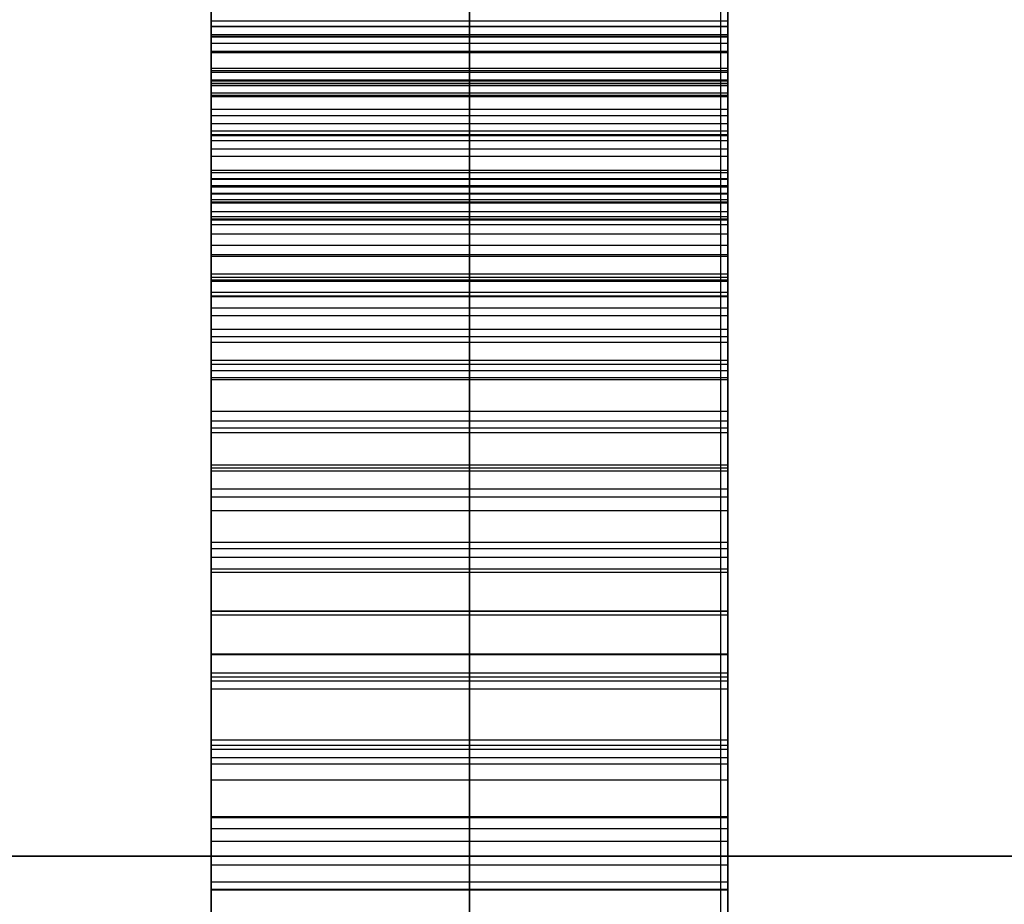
# Model space of a CAD drawing. Header units: millimetres. Extents: x -105 to 152, y -114 to 65.
# Tile 220 of 256: x 103.891 to 104.843, y -42.466 to -41.61. Entities that reach past the tile are written whole.
import ezdxf

# ---------------------------------------------------------------- set-up
doc = ezdxf.new("R2010")
doc.units = ezdxf.units.MM
doc.layers.add('Layer 01', color=7, linetype='Continuous', true_color=0x000000)

# ---------------------------------------------------------------- blocks, each defined once
blk = doc.blocks.new('Block 02')
at = {"layer": 'Layer 01'}
for p, q in [((104.57604, -44.66098, -25.34882), (104.57604, -28.86328, -25.34882)), ((104.07604, -41.98256, -28.40565), (104.07604, -41.65072, -28.40565)), ((104.07604, -41.69349, -30.93492), (104.07604, -41.69349, -30.16311)), ((104.57604, -43.11798, -28.07994), (104.57604, -41.70156, -28.07994)), ((104.07604, -41.89488, -30.07894), (104.07604, -41.77023, -30.07894)), ((104.32604, -41.91732, -30.04608), (104.32604, -41.83954, -29.98957)), ((104.57604, -41.87843, -30.01782), (104.07604, -41.87843, -30.01782)), ((104.57604, -42.39886, -28.66496), (104.57604, -42.39886, -27.46689)), ((113.57604, -42.41946, -55.24949), (98.57604, -42.41946, -55.24949)), ((105.07604, -42.41946, 55.26031), (98.57604, -42.41946, 55.26031))]:
    blk.add_line(p, q, dxfattribs=at)
at = {"layer": 'Layer 01', "extrusion": (-1, 1.67332e-29, 9.6609e-30)}
blk.add_arc((0, 0, -104.57604), 56, 304.865756, 355.134244, dxfattribs=at)
at = {"layer": 'Layer 01', "extrusion": (-1, -3.07741e-15, 4.41699e-15)}
blk.add_arc((0, 0, -104.57604), 56, 37.471872, 55.134244, dxfattribs=at)
at = {"layer": 'Layer 01', "extrusion": (-1, 3.09204e-29, 9.24197e-30)}
for start, end in [(304.865756, 355.134244), (37.471872, 55.134244)]:
    blk.add_arc((0, 0, -104.57604), 56, start, end, dxfattribs=at)
at = {"layer": 'Layer 01'}
for points in [[(104.57604, -55.79819, -4.75), (104.57604, -46.9588, -4.75), (104.57604, -38.11941, -4.75)], [(104.56894, -40.07159, 4.63104), (104.56894, -47.93489, 4.63104), (104.56894, -55.79819, 4.63104)], [(104.57604, -40.0858, 33.37068), (104.57604, -42.60776, 33.37068), (104.57604, -45.12972, 33.37068)], [(104.07604, -41.61167, -30.65858), (104.32604, -41.61167, -30.65858), (104.57604, -41.61167, -30.65858)], [(104.07604, -41.61167, -30.60146), (104.32604, -41.61167, -30.60146), (104.57604, -41.61167, -30.60146)], [(104.07604, -41.61654, -30.71387), (104.32604, -41.61654, -30.71387), (104.57604, -41.61654, -30.71387)], [(104.07604, -41.61714, -30.54252), (104.32604, -41.61714, -30.54252), (104.57604, -41.61714, -30.54252)], [(104.07604, -41.62472, -28.35698), (104.32604, -41.62472, -28.35698), (104.57604, -41.62472, -28.35698)], [(104.07604, -41.62626, -30.76734), (104.32604, -41.62626, -30.76734), (104.57604, -41.62626, -30.76734)], [(104.07604, -41.62687, -30.48175), (104.32604, -41.62687, -30.48175), (104.57604, -41.62687, -30.48175)], [(104.07604, -41.63323, -27.67521), (104.32604, -41.63323, -27.67521), (104.57604, -41.63323, -27.67521)], [(104.07604, -41.64084, -30.81899), (104.32604, -41.64084, -30.81899), (104.57604, -41.64084, -30.81899)], [(104.07604, -41.64206, -30.41856), (104.32604, -41.64206, -30.41856), (104.57604, -41.64206, -30.41856)], [(104.07604, -41.65725, -30.19738), (104.32604, -41.65725, -30.19738), (104.57604, -41.65725, -30.19738)], [(104.07604, -41.65968, -30.86882), (104.32604, -41.65968, -30.86882), (104.57604, -41.65968, -30.86882)], [(104.57604, -41.6615, -30.35415), (104.32604, -41.6615, -30.35415), (104.07604, -41.6615, -30.35415)], [(104.07604, -41.66847, -28.43476), (104.32604, -41.66847, -28.43476), (104.57604, -41.66847, -28.43476)], [(104.07604, -41.66969, -27.91036), (104.32604, -41.66969, -27.91036), (104.57604, -41.66969, -27.91036)], [(104.57604, -41.67212, -27.60958), (104.32604, -41.67212, -27.60958), (104.07604, -41.67212, -27.60958)], [(104.07604, -41.67212, -27.96323), (104.32604, -41.67212, -27.96323), (104.57604, -41.67212, -27.96323)], [(104.07604, -41.67394, -27.85811), (104.32604, -41.67394, -27.85811), (104.57604, -41.67394, -27.85811)], [(104.07604, -41.68123, -28.01548), (104.32604, -41.68123, -28.01548), (104.57604, -41.68123, -28.01548)], [(104.07604, -41.68338, -30.91682), (104.32604, -41.68338, -30.91682), (104.57604, -41.68338, -30.91682)], [(104.07604, -41.68488, -27.80524), (104.32604, -41.68488, -27.80524), (104.57604, -41.68488, -27.80524)], [(104.07604, -41.69703, -28.06835), (104.32604, -41.69703, -28.06835), (104.57604, -41.69703, -28.06835)], [(104.07604, -41.70311, -27.75298), (104.32604, -41.70311, -27.75298), (104.57604, -41.70311, -27.75298)], [(104.07604, -41.71072, -30.963), (104.32604, -41.71072, -30.963), (104.57604, -41.71072, -30.963)], [(104.07604, -41.71801, -30.13783), (104.32604, -41.71801, -30.13783), (104.57604, -41.71801, -30.13783)], [(104.07604, -41.72134, -28.12182), (104.32604, -41.72134, -28.12182), (104.57604, -41.72134, -28.12182)], [(104.07604, -41.72255, -28.5101), (104.32604, -41.72255, -28.5101), (104.57604, -41.72255, -28.5101)], [(104.07604, -41.72741, -27.70073), (104.32604, -41.72741, -27.70073), (104.57604, -41.72741, -27.70073)], [(104.07604, -41.73531, -27.5233), (104.32604, -41.73531, -27.5233), (104.57604, -41.73531, -27.5233)], [(104.07604, -41.74232, -31.00675), (104.32604, -41.74232, -31.00675), (104.57604, -41.74232, -31.00675)], [(104.07604, -41.75597, -28.17772), (104.32604, -41.75597, -28.17772), (104.57604, -41.75597, -28.17772)], [(104.07604, -41.7584, -27.64847), (104.32604, -41.7584, -27.64847), (104.57604, -41.7584, -27.64847)], [(104.07604, -41.76419, -30.46778), (104.32604, -41.76419, -30.46778), (104.57604, -41.76419, -30.46778)], [(104.07604, -41.7648, -30.41188), (104.32604, -41.7648, -30.41188), (104.57604, -41.7648, -30.41188)], [(104.07604, -41.77088, -30.52307), (104.32604, -41.77088, -30.52307), (104.57604, -41.77088, -30.52307)], [(104.07604, -41.77209, -30.35415), (104.32604, -41.77209, -30.35415), (104.57604, -41.77209, -30.35415)], [(104.07604, -41.77817, -31.0499), (104.32604, -41.77817, -31.0499), (104.57604, -41.77817, -31.0499)], [(104.07604, -41.77877, -30.06856), (104.32604, -41.77877, -30.06856), (104.57604, -41.77877, -30.06856)], [(104.07604, -41.78424, -30.57655), (104.32604, -41.78424, -30.57655), (104.57604, -41.78424, -30.57655)], [(104.07604, -41.78667, -30.29521), (104.32604, -41.78667, -30.29521), (104.57604, -41.78667, -30.29521)], [(104.07604, -41.78757, -28.58423), (104.32604, -41.78757, -28.58423), (104.57604, -41.78757, -28.58423)], [(104.07604, -41.79608, -27.59986), (104.32604, -41.79608, -27.59986), (104.57604, -41.79608, -27.59986)], [(104.07604, -41.80094, -28.23484), (104.32604, -41.80094, -28.23484), (104.57604, -41.80094, -28.23484)], [(104.07604, -41.80308, -30.6282), (104.32604, -41.80308, -30.6282), (104.57604, -41.80308, -30.6282)], [(104.07604, -41.80398, -27.44856), (104.32604, -41.80398, -27.44856), (104.57604, -41.80398, -27.44856)], [(104.07604, -41.80855, -30.23505), (104.32604, -41.80855, -30.23505), (104.57604, -41.80855, -30.23505)], [(104.07604, -41.81766, -31.09061), (104.32604, -41.81766, -31.09061), (104.57604, -41.81766, -31.09061)], [(104.07604, -41.8286, -30.67863), (104.32604, -41.8286, -30.67863), (104.57604, -41.8286, -30.67863)], [(104.07604, -41.83772, -30.17307), (104.32604, -41.83772, -30.17307), (104.57604, -41.83772, -30.17307)], [(104.07604, -41.83922, -27.55732), (104.32604, -41.83922, -27.55732), (104.57604, -41.83922, -27.55732)], [(104.57604, -41.83954, -29.98957), (104.32604, -41.83954, -29.98957), (104.07604, -41.83954, -29.98957)], [(104.07604, -41.83954, -29.98957), (104.07604, -41.87843, -30.01782), (104.07604, -41.91732, -30.04608)], [(104.57604, -41.83954, -29.98957), (104.57604, -41.87843, -30.01782), (104.57604, -41.91732, -30.04608)], [(104.07604, -41.85623, -28.29439), (104.32604, -41.85623, -28.29439), (104.57604, -41.85623, -28.29439)], [(104.07604, -41.85959, -30.72785), (104.32604, -41.85959, -30.72785), (104.57604, -41.85959, -30.72785)], [(104.07604, -41.86202, -31.1295), (104.32604, -41.86202, -31.1295), (104.57604, -41.86202, -31.1295)], [(104.07604, -41.86353, -28.65654), (104.32604, -41.86353, -28.65654), (104.57604, -41.86353, -28.65654)], [(104.07604, -41.87417, -30.11049), (104.32604, -41.87417, -30.11049), (104.57604, -41.87417, -30.11049)], [(104.07604, -41.8775, -27.38536), (104.32604, -41.8775, -27.38536), (104.57604, -41.8775, -27.38536)], [(104.07604, -41.88905, -27.52208), (104.32604, -41.88905, -27.52208), (104.57604, -41.88905, -27.52208)], [(104.07604, -41.89666, -30.77524), (104.32604, -41.89666, -30.77524), (104.57604, -41.89666, -30.77524)], [(104.57604, -41.91002, -31.16656), (104.32604, -41.91002, -31.16656), (104.07604, -41.91002, -31.16656)], [(104.57604, -41.91732, -30.04608), (104.32604, -41.91732, -30.04608), (104.07604, -41.91732, -30.04608)], [(104.07604, -41.92247, -28.35515), (104.32604, -41.92247, -28.35515), (104.57604, -41.92247, -28.35515)], [(104.07604, -41.9398, -30.82082), (104.32604, -41.9398, -30.82082), (104.57604, -41.9398, -30.82082)], [(104.07604, -41.94373, -27.49292), (104.32604, -41.94373, -27.49292), (104.57604, -41.94373, -27.49292)], [(104.07604, -41.94981, -28.72703), (104.32604, -41.94981, -28.72703), (104.57604, -41.94981, -28.72703)], [(104.07604, -41.95649, -27.33371), (104.32604, -41.95649, -27.33371), (104.57604, -41.95649, -27.33371)], [(104.07604, -41.95864, -31.19755), (104.32604, -41.95864, -31.19755), (104.57604, -41.95864, -31.19755)], [(104.07604, -41.98902, -30.86517), (104.32604, -41.98902, -30.86517), (104.57604, -41.98902, -30.86517)], [(104.07604, -41.99842, -28.41835), (104.32604, -41.99842, -28.41835), (104.57604, -41.99842, -28.41835)], [(104.07604, -42.0051, -27.47104), (104.32604, -42.0051, -27.47104), (104.57604, -42.0051, -27.47104)], [(104.07604, -42.00968, -31.22368), (104.32604, -42.00968, -31.22368), (104.57604, -42.00968, -31.22368)], [(104.07604, -42.04096, -27.293), (104.32604, -42.04096, -27.293), (104.57604, -42.04096, -27.293)], [(104.57604, -42.04431, -30.90832), (104.32604, -42.04431, -30.90832), (104.07604, -42.04431, -30.90832)], [(104.57604, -42.04703, -28.79569), (104.32604, -42.04703, -28.79569), (104.07604, -42.04703, -28.79569)], [(104.07604, -42.06437, -31.24373), (104.32604, -42.06437, -31.24373), (104.57604, -42.06437, -31.24373)], [(104.07604, -42.07195, -27.45585), (104.32604, -42.07195, -27.45585), (104.57604, -42.07195, -27.45585)], [(104.07604, -42.08531, -28.48337), (104.32604, -42.08531, -28.48337), (104.57604, -42.08531, -28.48337)], [(104.07604, -42.1157, -28.83823), (104.32604, -42.1157, -28.83823), (104.57604, -42.1157, -28.83823)], [(104.07604, -42.12209, -31.25892), (104.32604, -42.12209, -31.25892), (104.57604, -42.12209, -31.25892)], [(104.07604, -42.13028, -27.26384), (104.32604, -42.13028, -27.26384), (104.57604, -42.13028, -27.26384)], [(104.07604, -42.14154, -30.96969), (104.32604, -42.14154, -30.96969), (104.57604, -42.14154, -30.96969)], [(104.07604, -42.14486, -27.44734), (104.32604, -42.14486, -27.44734), (104.57604, -42.14486, -27.44734)], [(104.07604, -42.18225, -31.26804), (104.32604, -42.18225, -31.26804), (104.57604, -42.18225, -31.26804)], [(104.07604, -42.18254, -28.55021), (104.32604, -42.18254, -28.55021), (104.57604, -42.18254, -28.55021)], [(104.07604, -42.18618, -28.87469), (104.32604, -42.18618, -28.87469), (104.57604, -42.18618, -28.87469)], [(104.07604, -42.22385, -27.44552), (104.32604, -42.22385, -27.44552), (104.57604, -42.22385, -27.44552)], [(104.07604, -42.22446, -27.24621), (104.32604, -42.22446, -27.24621), (104.57604, -42.22446, -27.24621)], [(104.07604, -42.2424, -31.01405), (104.32604, -42.2424, -31.01405), (104.57604, -42.2424, -31.01405)], [(104.07604, -42.24605, -31.27168), (104.32604, -42.24605, -31.27168), (104.57604, -42.24605, -31.27168)], [(104.07604, -42.24998, -28.59213), (104.32604, -42.24998, -28.59213), (104.57604, -42.24998, -28.59213)], [(104.07604, -42.25788, -28.90568), (104.32604, -42.25788, -28.90568), (104.57604, -42.25788, -28.90568)], [(104.07604, -42.3071, -27.45099), (104.32604, -42.3071, -27.45099), (104.57604, -42.3071, -27.45099)], [(104.07604, -42.31228, -31.27047), (104.32604, -42.31228, -31.27047), (104.57604, -42.31228, -31.27047)], [(104.07604, -42.31622, -28.62798), (104.32604, -42.31622, -28.62798), (104.57604, -42.31622, -28.62798)], [(104.07604, -42.32412, -27.23953), (104.32604, -42.32412, -27.23953), (104.57604, -42.32412, -27.23953)], [(104.07604, -42.33019, -28.93059), (104.32604, -42.33019, -28.93059), (104.57604, -42.33019, -28.93059)], [(104.07604, -42.3457, -31.04139), (104.32604, -42.3457, -31.04139), (104.57604, -42.3457, -31.04139)], [(104.07604, -42.38123, -28.65776), (104.32604, -42.38123, -28.65776), (104.57604, -42.38123, -28.65776)], [(104.07604, -42.38216, -31.26318), (104.32604, -42.38216, -31.26318), (104.57604, -42.38216, -31.26318)], [(104.07604, -42.39278, -27.46557), (104.32604, -42.39278, -27.46557), (104.57604, -42.39278, -27.46557)], [(104.07604, -42.40493, -28.95064), (104.32604, -42.40493, -28.95064), (104.57604, -42.40493, -28.95064)], [(98.57604, -42.41946, 51.01082), (101.82604, -42.41946, 51.01082), (105.07604, -42.41946, 51.01082)], [(113.57604, -42.41946, -59.5098), (106.07604, -42.41946, -59.5098), (98.57604, -42.41946, -59.5098)], [(113.57604, -42.41946, -50.98918), (106.07604, -42.41946, -50.98918), (98.57604, -42.41946, -50.98918)], [(98.57604, -42.41946, 59.5098), (101.82604, -42.41946, 59.5098), (105.07604, -42.41946, 59.5098)], [(104.07604, -42.42802, -27.24439), (104.32604, -42.42802, -27.24439), (104.57604, -42.42802, -27.24439)], [(104.07604, -42.44443, -28.68146), (104.32604, -42.44443, -28.68146), (104.57604, -42.44443, -28.68146)], [(104.07604, -42.45143, -31.24981), (104.32604, -42.45143, -31.24981), (104.57604, -42.45143, -31.24981)], [(104.07604, -42.45204, -31.05233), (104.32604, -42.45204, -31.05233), (104.57604, -42.45204, -31.05233)]]:
    blk.add_open_spline(points, degree=2, dxfattribs=at)
for points, knots in [([(104.07604, -41.6615, -30.35415), (104.07604, -41.63598, -30.37069), (104.07604, -41.58641, -30.4028), (104.07604, -41.51085, -30.44414), (104.07604, -41.43741, -30.47839), (104.07604, -41.36604, -30.50516), (104.07604, -41.29693, -30.52586), (104.07604, -41.22953, -30.53857), (104.07604, -41.16414, -30.54447), (104.07604, -41.08134, -30.54133), (104.07604, -40.98306, -30.52707), (104.07604, -40.87241, -30.49674), (104.07604, -40.77035, -30.45402), (104.07604, -40.71002, -30.41444), (104.07604, -40.68016, -30.39486)], [0, 0, 0, 0, 0.086645, 0.168282, 0.245248, 0.317406, 0.385361, 0.450573, 0.512558, 0.572041, 0.686333, 0.79473, 0.898422, 1, 1, 1, 1]), ([(104.32604, -41.6615, -30.35415), (104.32604, -41.63598, -30.37069), (104.32604, -41.58641, -30.4028), (104.32604, -41.51085, -30.44414), (104.32604, -41.43741, -30.47839), (104.32604, -41.36604, -30.50516), (104.32604, -41.29693, -30.52586), (104.32604, -41.22953, -30.53857), (104.32604, -41.16414, -30.54447), (104.32604, -41.08134, -30.54133), (104.32604, -40.98306, -30.52707), (104.32604, -40.87241, -30.49674), (104.32604, -40.77035, -30.45402), (104.32604, -40.71002, -30.41444), (104.32604, -40.68016, -30.39486)], [0, 0, 0, 0, 0.086645, 0.168282, 0.245248, 0.317406, 0.385361, 0.450573, 0.512558, 0.572041, 0.686333, 0.79473, 0.898422, 1, 1, 1, 1]), ([(104.57604, -41.6615, -30.35415), (104.57604, -41.63598, -30.37069), (104.57604, -41.58641, -30.4028), (104.57604, -41.51085, -30.44414), (104.57604, -41.43741, -30.47839), (104.57604, -41.36604, -30.50516), (104.57604, -41.29693, -30.52586), (104.57604, -41.22953, -30.53857), (104.57604, -41.16414, -30.54447), (104.57604, -41.08134, -30.54133), (104.57604, -40.98306, -30.52707), (104.57604, -40.87241, -30.49674), (104.57604, -40.77035, -30.45402), (104.57604, -40.71002, -30.41444), (104.57604, -40.68016, -30.39486)], [0, 0, 0, 0, 0.086645, 0.168282, 0.245248, 0.317406, 0.385361, 0.450573, 0.512558, 0.572041, 0.686333, 0.79473, 0.898422, 1, 1, 1, 1]), ([(104.07604, -40.874, -30.17976), (104.07604, -40.89405, -30.19384), (104.07604, -40.93327, -30.22139), (104.07604, -40.9943, -30.2566), (104.07604, -41.05516, -30.28611), (104.07604, -41.1161, -30.30897), (104.07604, -41.17642, -30.3273), (104.07604, -41.23703, -30.33791), (104.07604, -41.29718, -30.34353), (104.07604, -41.3574, -30.34349), (104.07604, -41.41791, -30.33424), (104.07604, -41.47841, -30.31495), (104.07604, -41.53938, -30.28613), (104.07604, -41.59916, -30.24575), (104.07604, -41.66013, -30.19673), (104.07604, -41.72035, -30.13678), (104.07604, -41.78134, -30.06741), (104.07604, -41.81964, -30.01618), (104.07604, -41.83954, -29.98957)], [0, 0, 0, 0, 0.064686, 0.126523, 0.185856, 0.243079, 0.29826, 0.352084, 0.405258, 0.457681, 0.510713, 0.566204, 0.624824, 0.688174, 0.756259, 0.831153, 0.912269, 1, 1, 1, 1]), ([(104.32604, -40.874, -30.17976), (104.32604, -40.89405, -30.19384), (104.32604, -40.93327, -30.22139), (104.32604, -40.9943, -30.2566), (104.32604, -41.05516, -30.28611), (104.32604, -41.1161, -30.30897), (104.32604, -41.17642, -30.3273), (104.32604, -41.23703, -30.33791), (104.32604, -41.29718, -30.34353), (104.32604, -41.3574, -30.34349), (104.32604, -41.41791, -30.33424), (104.32604, -41.47841, -30.31495), (104.32604, -41.53938, -30.28613), (104.32604, -41.59916, -30.24575), (104.32604, -41.66013, -30.19673), (104.32604, -41.72035, -30.13678), (104.32604, -41.78134, -30.06741), (104.32604, -41.81964, -30.01618), (104.32604, -41.83954, -29.98957)], [0, 0, 0, 0, 0.064686, 0.126523, 0.185856, 0.243079, 0.29826, 0.352084, 0.405258, 0.457681, 0.510713, 0.566204, 0.624824, 0.688174, 0.756259, 0.831153, 0.912269, 1, 1, 1, 1]), ([(104.57604, -40.874, -30.17976), (104.57604, -40.89405, -30.19384), (104.57604, -40.93327, -30.22139), (104.57604, -40.9943, -30.2566), (104.57604, -41.05516, -30.28611), (104.57604, -41.1161, -30.30897), (104.57604, -41.17642, -30.3273), (104.57604, -41.23703, -30.33791), (104.57604, -41.29718, -30.34353), (104.57604, -41.3574, -30.34349), (104.57604, -41.41791, -30.33424), (104.57604, -41.47841, -30.31495), (104.57604, -41.53938, -30.28613), (104.57604, -41.59916, -30.24575), (104.57604, -41.66013, -30.19673), (104.57604, -41.72035, -30.13678), (104.57604, -41.78134, -30.06741), (104.57604, -41.81964, -30.01618), (104.57604, -41.83954, -29.98957)], [0, 0, 0, 0, 0.064686, 0.126523, 0.185856, 0.243079, 0.29826, 0.352084, 0.405258, 0.457681, 0.510713, 0.566204, 0.624824, 0.688174, 0.756259, 0.831153, 0.912269, 1, 1, 1, 1]), ([(104.07604, -41.67212, -27.60958), (104.07604, -41.6587, -27.6312), (104.07604, -41.63207, -27.67408), (104.07604, -41.60052, -27.74239), (104.07604, -41.57684, -27.813), (104.07604, -41.55945, -27.88552), (104.07604, -41.55038, -27.96054), (104.07604, -41.54964, -28.03765), (104.07604, -41.55485, -28.1168), (104.07604, -41.56824, -28.19768), (104.07604, -41.59025, -28.27892), (104.07604, -41.62373, -28.35885), (104.07604, -41.66767, -28.43667), (104.07604, -41.72259, -28.51258), (104.07604, -41.78788, -28.58685), (104.07604, -41.86435, -28.65891), (104.07604, -41.95084, -28.72991), (104.07604, -42.01427, -28.77329), (104.07604, -42.04703, -28.79569)], [-1, -1, -1, -1, -0.9454446, -0.8917827, -0.8390115, -0.7858855, -0.7320374, -0.6772747, -0.6206454, -0.5620622, -0.5016508, -0.4404767, -0.3766555, -0.3103256, -0.239806, -0.1648052, -0.0851236, 0, 0, 0, 0]), ([(104.32604, -42.04703, -28.79569), (104.32604, -42.01427, -28.77329), (104.32604, -41.95084, -28.72991), (104.32604, -41.86435, -28.65891), (104.32604, -41.78788, -28.58685), (104.32604, -41.72259, -28.51258), (104.32604, -41.66767, -28.43667), (104.32604, -41.62373, -28.35885), (104.32604, -41.59025, -28.27892), (104.32604, -41.56824, -28.19768), (104.32604, -41.55485, -28.1168), (104.32604, -41.54964, -28.03765), (104.32604, -41.55038, -27.96054), (104.32604, -41.55945, -27.88552), (104.32604, -41.57684, -27.813), (104.32604, -41.60052, -27.74239), (104.32604, -41.63207, -27.67408), (104.32604, -41.6587, -27.6312), (104.32604, -41.67212, -27.60958)], [0, 0, 0, 0, 0.0851236, 0.1648052, 0.239806, 0.3103256, 0.3766555, 0.4404767, 0.5016508, 0.5620622, 0.6206454, 0.6772747, 0.7320374, 0.7858855, 0.8390115, 0.8917827, 0.9454446, 1, 1, 1, 1]), ([(104.57604, -42.04703, -28.79569), (104.57604, -42.01427, -28.77329), (104.57604, -41.95084, -28.72991), (104.57604, -41.86435, -28.65891), (104.57604, -41.78788, -28.58685), (104.57604, -41.72259, -28.51258), (104.57604, -41.66767, -28.43667), (104.57604, -41.62373, -28.35885), (104.57604, -41.59025, -28.27892), (104.57604, -41.56824, -28.19768), (104.57604, -41.55485, -28.1168), (104.57604, -41.54964, -28.03765), (104.57604, -41.55038, -27.96054), (104.57604, -41.55945, -27.88552), (104.57604, -41.57684, -27.813), (104.57604, -41.60052, -27.74239), (104.57604, -41.63207, -27.67408), (104.57604, -41.6587, -27.6312), (104.57604, -41.67212, -27.60958)], [0, 0, 0, 0, 0.0851236, 0.1648052, 0.239806, 0.3103256, 0.3766555, 0.4404767, 0.5016508, 0.5620622, 0.6206454, 0.6772747, 0.7320374, 0.7858855, 0.8390115, 0.8917827, 0.9454446, 1, 1, 1, 1]), ([(104.07604, -41.91002, -31.16656), (104.07604, -41.89387, -31.1544), (104.07604, -41.862, -31.13041), (104.07604, -41.81766, -31.09171), (104.07604, -41.77773, -31.05056), (104.07604, -41.74236, -31.00763), (104.07604, -41.70996, -30.96362), (104.07604, -41.68293, -30.91712), (104.07604, -41.6588, -30.8693), (104.07604, -41.64015, -30.81908), (104.07604, -41.62532, -30.76734), (104.07604, -41.61564, -30.71359), (104.07604, -41.61088, -30.65808), (104.07604, -41.61069, -30.60071), (104.07604, -41.61673, -30.54167), (104.07604, -41.62619, -30.48045), (104.07604, -41.64159, -30.41762), (104.07604, -41.65479, -30.37555), (104.07604, -41.6615, -30.35415)], [0, 0, 0, 0, 0.065883, 0.129966, 0.191584, 0.25252, 0.311145, 0.369446, 0.427601, 0.485467, 0.543768, 0.602808, 0.663108, 0.725156, 0.789459, 0.856307, 0.926912, 1, 1, 1, 1]), ([(104.32604, -41.91002, -31.16656), (104.32604, -41.89387, -31.1544), (104.32604, -41.862, -31.13041), (104.32604, -41.81766, -31.09171), (104.32604, -41.77773, -31.05056), (104.32604, -41.74236, -31.00763), (104.32604, -41.70996, -30.96362), (104.32604, -41.68293, -30.91712), (104.32604, -41.6588, -30.8693), (104.32604, -41.64015, -30.81908), (104.32604, -41.62532, -30.76734), (104.32604, -41.61564, -30.71359), (104.32604, -41.61088, -30.65808), (104.32604, -41.61069, -30.60071), (104.32604, -41.61673, -30.54167), (104.32604, -41.62619, -30.48045), (104.32604, -41.64159, -30.41762), (104.32604, -41.65479, -30.37555), (104.32604, -41.6615, -30.35415)], [0, 0, 0, 0, 0.065883, 0.129966, 0.191584, 0.25252, 0.311145, 0.369446, 0.427601, 0.485467, 0.543768, 0.602808, 0.663108, 0.725156, 0.789459, 0.856307, 0.926912, 1, 1, 1, 1]), ([(104.57604, -41.91002, -31.16656), (104.57604, -41.89387, -31.1544), (104.57604, -41.862, -31.13041), (104.57604, -41.81766, -31.09171), (104.57604, -41.77773, -31.05056), (104.57604, -41.74236, -31.00763), (104.57604, -41.70996, -30.96362), (104.57604, -41.68293, -30.91712), (104.57604, -41.6588, -30.8693), (104.57604, -41.64015, -30.81908), (104.57604, -41.62532, -30.76734), (104.57604, -41.61564, -30.71359), (104.57604, -41.61088, -30.65808), (104.57604, -41.61069, -30.60071), (104.57604, -41.61673, -30.54167), (104.57604, -41.62619, -30.48045), (104.57604, -41.64159, -30.41762), (104.57604, -41.65479, -30.37555), (104.57604, -41.6615, -30.35415)], [0, 0, 0, 0, 0.065883, 0.129966, 0.191584, 0.25252, 0.311145, 0.369446, 0.427601, 0.485467, 0.543768, 0.602808, 0.663108, 0.725156, 0.789459, 0.856307, 0.926912, 1, 1, 1, 1]), ([(104.07604, -42.18254, -28.55021), (104.07604, -42.14995, -28.52818), (104.07604, -42.0874, -28.48589), (104.07604, -42.00034, -28.42113), (104.07604, -41.92437, -28.35752), (104.07604, -41.85734, -28.29736), (104.07604, -41.80214, -28.23759), (104.07604, -41.7562, -28.18042), (104.07604, -41.7213, -28.12452), (104.07604, -41.69614, -28.06995), (104.07604, -41.68044, -28.01639), (104.07604, -41.67097, -27.96341), (104.07604, -41.66855, -27.9105), (104.07604, -41.673, -27.85746), (104.07604, -41.6837, -27.80443), (104.07604, -41.70269, -27.75199), (104.07604, -41.72679, -27.6992), (104.07604, -41.74768, -27.66567), (104.07604, -41.7584, -27.64847)], [-1, -1, -1, -1, -0.896045, -0.800424, -0.713366, -0.634169, -0.562568, -0.498518, -0.440574, -0.388821, -0.340206, -0.293467, -0.246838, -0.200642, -0.153077, -0.104312, -0.053531, 0, 0, 0, 0]), ([(104.32604, -41.7584, -27.64847), (104.32604, -41.74768, -27.66567), (104.32604, -41.72679, -27.6992), (104.32604, -41.70269, -27.75199), (104.32604, -41.6837, -27.80443), (104.32604, -41.673, -27.85746), (104.32604, -41.66855, -27.9105), (104.32604, -41.67097, -27.96341), (104.32604, -41.68044, -28.01639), (104.32604, -41.69614, -28.06995), (104.32604, -41.7213, -28.12452), (104.32604, -41.7562, -28.18042), (104.32604, -41.80214, -28.23759), (104.32604, -41.85734, -28.29736), (104.32604, -41.92437, -28.35752), (104.32604, -42.00034, -28.42113), (104.32604, -42.0874, -28.48589), (104.32604, -42.14995, -28.52818), (104.32604, -42.18254, -28.55021)], [0, 0, 0, 0, 0.053531, 0.104312, 0.153077, 0.200642, 0.246838, 0.293467, 0.340206, 0.388821, 0.440574, 0.498518, 0.562568, 0.634169, 0.713366, 0.800424, 0.896045, 1, 1, 1, 1]), ([(104.57604, -42.18254, -28.55021), (104.57604, -42.14995, -28.52818), (104.57604, -42.0874, -28.48589), (104.57604, -42.00034, -28.42113), (104.57604, -41.92437, -28.35752), (104.57604, -41.85734, -28.29736), (104.57604, -41.80214, -28.23759), (104.57604, -41.7562, -28.18042), (104.57604, -41.7213, -28.12452), (104.57604, -41.69614, -28.06995), (104.57604, -41.68044, -28.01639), (104.57604, -41.67097, -27.96341), (104.57604, -41.66855, -27.9105), (104.57604, -41.673, -27.85746), (104.57604, -41.6837, -27.80443), (104.57604, -41.70269, -27.75199), (104.57604, -41.72679, -27.6992), (104.57604, -41.74768, -27.66567), (104.57604, -41.7584, -27.64847)], [-1, -1, -1, -1, -0.896045, -0.800424, -0.713366, -0.634169, -0.562568, -0.498518, -0.440574, -0.388821, -0.340206, -0.293467, -0.246838, -0.200642, -0.153077, -0.104312, -0.053531, 0, 0, 0, 0]), ([(104.07604, -43.2696, -27.59196), (104.07604, -43.22571, -27.56378), (104.07604, -43.14053, -27.50909), (104.07604, -43.01225, -27.43662), (104.07604, -42.88792, -27.37548), (104.07604, -42.76772, -27.32524), (104.07604, -42.65111, -27.28668), (104.07604, -42.53863, -27.2588), (104.07604, -42.42995, -27.24291), (104.07604, -42.32549, -27.2375), (104.07604, -42.22558, -27.2442), (104.07604, -42.13037, -27.26162), (104.07604, -42.04022, -27.29101), (104.07604, -41.95534, -27.33207), (104.07604, -41.87548, -27.38413), (104.07604, -41.80165, -27.44832), (104.07604, -41.73227, -27.52323), (104.07604, -41.69252, -27.5803), (104.07604, -41.67212, -27.60958)], [-1, -1, -1, -1, -0.913388, -0.831899, -0.755474, -0.683382, -0.615726, -0.551679, -0.491166, -0.43358, -0.378288, -0.325243, -0.273223, -0.221317, -0.169067, -0.115395, -0.059209, 0, 0, 0, 0]), ([(104.32604, -41.67212, -27.60958), (104.32604, -41.69252, -27.5803), (104.32604, -41.73227, -27.52323), (104.32604, -41.80165, -27.44832), (104.32604, -41.87548, -27.38413), (104.32604, -41.95534, -27.33207), (104.32604, -42.04022, -27.29101), (104.32604, -42.13037, -27.26162), (104.32604, -42.22558, -27.2442), (104.32604, -42.32549, -27.2375), (104.32604, -42.42995, -27.24291), (104.32604, -42.53863, -27.2588), (104.32604, -42.65111, -27.28668), (104.32604, -42.76772, -27.32524), (104.32604, -42.88792, -27.37548), (104.32604, -43.01225, -27.43662), (104.32604, -43.14053, -27.50909), (104.32604, -43.22571, -27.56378), (104.32604, -43.2696, -27.59196)], [0, 0, 0, 0, 0.059209, 0.115395, 0.169067, 0.221317, 0.273223, 0.325243, 0.378288, 0.43358, 0.491166, 0.551679, 0.615726, 0.683382, 0.755474, 0.831899, 0.913388, 1, 1, 1, 1]), ([(104.57604, -41.67212, -27.60958), (104.57604, -41.69252, -27.5803), (104.57604, -41.73227, -27.52323), (104.57604, -41.80165, -27.44832), (104.57604, -41.87548, -27.38413), (104.57604, -41.95534, -27.33207), (104.57604, -42.04022, -27.29101), (104.57604, -42.13037, -27.26162), (104.57604, -42.22558, -27.2442), (104.57604, -42.32549, -27.2375), (104.57604, -42.42995, -27.24291), (104.57604, -42.53863, -27.2588), (104.57604, -42.65111, -27.28668), (104.57604, -42.76772, -27.32524), (104.57604, -42.88792, -27.37548), (104.57604, -43.01225, -27.43662), (104.57604, -43.14053, -27.50909), (104.57604, -43.22571, -27.56378), (104.57604, -43.2696, -27.59196)], [0, 0, 0, 0, 0.059209, 0.115395, 0.169067, 0.221317, 0.273223, 0.325243, 0.378288, 0.43358, 0.491166, 0.551679, 0.615726, 0.683382, 0.755474, 0.831899, 0.913388, 1, 1, 1, 1]), ([(104.07604, -41.7584, -27.64847), (104.07604, -41.77054, -27.63193), (104.07604, -41.79465, -27.5991), (104.07604, -41.83819, -27.5558), (104.07604, -41.88877, -27.52102), (104.07604, -41.94397, -27.49085), (104.07604, -42.00589, -27.46956), (104.07604, -42.07332, -27.45428), (104.07604, -42.14666, -27.44606), (104.07604, -42.22534, -27.44445), (104.07604, -42.30845, -27.44948), (104.07604, -42.39452, -27.46487), (104.07604, -42.48354, -27.48736), (104.07604, -42.57561, -27.51855), (104.07604, -42.67011, -27.55905), (104.07604, -42.76769, -27.6073), (104.07604, -42.86812, -27.66387), (104.07604, -42.9346, -27.70666), (104.07604, -42.96882, -27.72868)], [-1, -1, -1, -1, -0.95405, -0.908784, -0.863185, -0.816877, -0.768198, -0.716985, -0.662135, -0.6031, -0.540768, -0.475834, -0.407455, -0.335097, -0.258195, -0.177184, -0.091195, 0, 0, 0, 0]), ([(104.07604, -41.91732, -30.04608), (104.07604, -41.90267, -30.06737), (104.07604, -41.87435, -30.10857), (104.07604, -41.83737, -30.17141), (104.07604, -41.80824, -30.2333), (104.07604, -41.78593, -30.29382), (104.07604, -41.77106, -30.3531), (104.07604, -41.76383, -30.41104), (104.07604, -41.76291, -30.46777), (104.07604, -41.76966, -30.52312), (104.07604, -41.78342, -30.57674), (104.07604, -41.80213, -30.62917), (104.07604, -41.82822, -30.67949), (104.07604, -41.85909, -30.72901), (104.07604, -41.89649, -30.77655), (104.07604, -41.94008, -30.82219), (104.07604, -41.98939, -30.86677), (104.07604, -42.02566, -30.89421), (104.07604, -42.04431, -30.90832)], [0, 0, 0, 0, 0.077751, 0.150396, 0.219097, 0.283295, 0.344192, 0.402548, 0.458618, 0.51448, 0.56976, 0.624899, 0.681588, 0.739922, 0.800267, 0.863207, 0.929659, 1, 1, 1, 1]), ([(104.32604, -42.96882, -27.72868), (104.32604, -42.9346, -27.70666), (104.32604, -42.86812, -27.66387), (104.32604, -42.76769, -27.6073), (104.32604, -42.67011, -27.55905), (104.32604, -42.57561, -27.51855), (104.32604, -42.48354, -27.48736), (104.32604, -42.39452, -27.46487), (104.32604, -42.30845, -27.44948), (104.32604, -42.22534, -27.44445), (104.32604, -42.14666, -27.44606), (104.32604, -42.07332, -27.45428), (104.32604, -42.00589, -27.46956), (104.32604, -41.94397, -27.49085), (104.32604, -41.88877, -27.52102), (104.32604, -41.83819, -27.5558), (104.32604, -41.79465, -27.5991), (104.32604, -41.77054, -27.63193), (104.32604, -41.7584, -27.64847)], [0, 0, 0, 0, 0.091195, 0.177184, 0.258195, 0.335097, 0.407455, 0.475834, 0.540768, 0.6031, 0.662135, 0.716985, 0.768198, 0.816877, 0.863185, 0.908784, 0.95405, 1, 1, 1, 1]), ([(104.32604, -41.91732, -30.04608), (104.32604, -41.90267, -30.06737), (104.32604, -41.87435, -30.10857), (104.32604, -41.83737, -30.17141), (104.32604, -41.80824, -30.2333), (104.32604, -41.78593, -30.29382), (104.32604, -41.77106, -30.3531), (104.32604, -41.76383, -30.41104), (104.32604, -41.76291, -30.46777), (104.32604, -41.76966, -30.52312), (104.32604, -41.78342, -30.57674), (104.32604, -41.80213, -30.62917), (104.32604, -41.82822, -30.67949), (104.32604, -41.85909, -30.72901), (104.32604, -41.89649, -30.77655), (104.32604, -41.94008, -30.82219), (104.32604, -41.98939, -30.86677), (104.32604, -42.02566, -30.89421), (104.32604, -42.04431, -30.90832)], [0, 0, 0, 0, 0.077751, 0.150396, 0.219097, 0.283295, 0.344192, 0.402548, 0.458618, 0.51448, 0.56976, 0.624899, 0.681588, 0.739922, 0.800267, 0.863207, 0.929659, 1, 1, 1, 1]), ([(104.57604, -41.7584, -27.64847), (104.57604, -41.77054, -27.63193), (104.57604, -41.79465, -27.5991), (104.57604, -41.83819, -27.5558), (104.57604, -41.88877, -27.52102), (104.57604, -41.94397, -27.49085), (104.57604, -42.00589, -27.46956), (104.57604, -42.07332, -27.45428), (104.57604, -42.14666, -27.44606), (104.57604, -42.22534, -27.44445), (104.57604, -42.30845, -27.44948), (104.57604, -42.39452, -27.46487), (104.57604, -42.48354, -27.48736), (104.57604, -42.57561, -27.51855), (104.57604, -42.67011, -27.55905), (104.57604, -42.76769, -27.6073), (104.57604, -42.86812, -27.66387), (104.57604, -42.9346, -27.70666), (104.57604, -42.96882, -27.72868)], [-1, -1, -1, -1, -0.95405, -0.908784, -0.863185, -0.816877, -0.768198, -0.716985, -0.662135, -0.6031, -0.540768, -0.475834, -0.407455, -0.335097, -0.258195, -0.177184, -0.091195, 0, 0, 0, 0]), ([(104.57604, -41.91732, -30.04608), (104.57604, -41.90267, -30.06737), (104.57604, -41.87435, -30.10857), (104.57604, -41.83737, -30.17141), (104.57604, -41.80824, -30.2333), (104.57604, -41.78593, -30.29382), (104.57604, -41.77106, -30.3531), (104.57604, -41.76383, -30.41104), (104.57604, -41.76291, -30.46777), (104.57604, -41.76966, -30.52312), (104.57604, -41.78342, -30.57674), (104.57604, -41.80213, -30.62917), (104.57604, -41.82822, -30.67949), (104.57604, -41.85909, -30.72901), (104.57604, -41.89649, -30.77655), (104.57604, -41.94008, -30.82219), (104.57604, -41.98939, -30.86677), (104.57604, -42.02566, -30.89421), (104.57604, -42.04431, -30.90832)], [0, 0, 0, 0, 0.077751, 0.150396, 0.219097, 0.283295, 0.344192, 0.402548, 0.458618, 0.51448, 0.56976, 0.624899, 0.681588, 0.739922, 0.800267, 0.863207, 0.929659, 1, 1, 1, 1]), ([(104.07604, -42.85976, -30.95511), (104.07604, -42.84353, -30.97648), (104.07604, -42.81167, -31.0184), (104.07604, -42.75861, -31.07478), (104.07604, -42.7032, -31.12462), (104.07604, -42.64437, -31.16674), (104.07604, -42.58299, -31.20218), (104.07604, -42.51864, -31.23043), (104.07604, -42.45156, -31.25118), (104.07604, -42.38238, -31.26406), (104.07604, -42.31368, -31.27144), (104.07604, -42.24681, -31.27242), (104.07604, -42.18318, -31.26911), (104.07604, -42.12222, -31.26016), (104.07604, -42.0646, -31.24461), (104.07604, -42.00944, -31.22501), (104.07604, -41.958, -31.19838), (104.07604, -41.92604, -31.17719), (104.07604, -41.91002, -31.16656)], [0, 0, 0, 0, 0.074594, 0.146322, 0.214939, 0.281528, 0.347127, 0.411693, 0.476541, 0.541934, 0.607058, 0.668461, 0.727697, 0.784093, 0.839422, 0.893414, 0.946564, 1, 1, 1, 1]), ([(104.32604, -42.85976, -30.95511), (104.32604, -42.84353, -30.97648), (104.32604, -42.81167, -31.0184), (104.32604, -42.75861, -31.07478), (104.32604, -42.7032, -31.12462), (104.32604, -42.64437, -31.16674), (104.32604, -42.58299, -31.20218), (104.32604, -42.51864, -31.23043), (104.32604, -42.45156, -31.25118), (104.32604, -42.38238, -31.26406), (104.32604, -42.31368, -31.27144), (104.32604, -42.24681, -31.27242), (104.32604, -42.18318, -31.26911), (104.32604, -42.12222, -31.26016), (104.32604, -42.0646, -31.24461), (104.32604, -42.00944, -31.22501), (104.32604, -41.958, -31.19838), (104.32604, -41.92604, -31.17719), (104.32604, -41.91002, -31.16656)], [0, 0, 0, 0, 0.074594, 0.146322, 0.214939, 0.281528, 0.347127, 0.411693, 0.476541, 0.541934, 0.607058, 0.668461, 0.727697, 0.784093, 0.839422, 0.893414, 0.946564, 1, 1, 1, 1]), ([(104.57604, -42.85976, -30.95511), (104.57604, -42.84353, -30.97648), (104.57604, -42.81167, -31.0184), (104.57604, -42.75861, -31.07478), (104.57604, -42.7032, -31.12462), (104.57604, -42.64437, -31.16674), (104.57604, -42.58299, -31.20218), (104.57604, -42.51864, -31.23043), (104.57604, -42.45156, -31.25118), (104.57604, -42.38238, -31.26406), (104.57604, -42.31368, -31.27144), (104.57604, -42.24681, -31.27242), (104.57604, -42.18318, -31.26911), (104.57604, -42.12222, -31.26016), (104.57604, -42.0646, -31.24461), (104.57604, -42.00944, -31.22501), (104.57604, -41.958, -31.19838), (104.57604, -41.92604, -31.17719), (104.57604, -41.91002, -31.16656)], [0, 0, 0, 0, 0.074594, 0.146322, 0.214939, 0.281528, 0.347127, 0.411693, 0.476541, 0.541934, 0.607058, 0.668461, 0.727697, 0.784093, 0.839422, 0.893414, 0.946564, 1, 1, 1, 1]), ([(104.07604, -42.04431, -30.90832), (104.07604, -42.07611, -30.92982), (104.07604, -42.1384, -30.97192), (104.07604, -42.24051, -31.01631), (104.07604, -42.34518, -31.04391), (104.07604, -42.43403, -31.05406), (104.07604, -42.50459, -31.0509), (104.07604, -42.55608, -31.04284), (104.07604, -42.60536, -31.02637), (104.07604, -42.65286, -31.00398), (104.07604, -42.69845, -30.97435), (104.07604, -42.74128, -30.93742), (104.07604, -42.78333, -30.89473), (104.07604, -42.80807, -30.86204), (104.07604, -42.82088, -30.84512)], [0, 0, 0, 0, 0.1306329, 0.2558327, 0.3772442, 0.4987027, 0.5588316, 0.6176257, 0.6757019, 0.7353052, 0.7962021, 0.8603802, 0.9277576, 1, 1, 1, 1]), ([(104.07604, -42.04703, -28.79569), (104.07604, -42.06969, -28.81027), (104.07604, -42.1146, -28.83916), (104.07604, -42.18549, -28.8752), (104.07604, -42.25698, -28.90649), (104.07604, -42.33025, -28.93144), (104.07604, -42.40444, -28.95165), (104.07604, -42.48029, -28.9655), (104.07604, -42.55723, -28.97417), (104.07604, -42.63486, -28.97678), (104.07604, -42.71214, -28.97209), (104.07604, -42.78714, -28.95584), (104.07604, -42.85948, -28.92993), (104.07604, -42.9279, -28.89171), (104.07604, -42.99434, -28.84487), (104.07604, -43.05652, -28.78612), (104.07604, -43.11762, -28.7188), (104.07604, -43.15292, -28.66734), (104.07604, -43.17116, -28.64074)], [-1, -1, -1, -1, -0.93709, -0.875282, -0.814443, -0.754874, -0.694603, -0.634916, -0.574917, -0.513835, -0.453579, -0.394543, -0.335104, -0.274746, -0.211971, -0.145656, -0.075264, 0, 0, 0, 0]), ([(104.32604, -42.04431, -30.90832), (104.32604, -42.07611, -30.92982), (104.32604, -42.1384, -30.97192), (104.32604, -42.24051, -31.01631), (104.32604, -42.34518, -31.04391), (104.32604, -42.43403, -31.05406), (104.32604, -42.50459, -31.0509), (104.32604, -42.55608, -31.04284), (104.32604, -42.60536, -31.02637), (104.32604, -42.65286, -31.00398), (104.32604, -42.69845, -30.97435), (104.32604, -42.74128, -30.93742), (104.32604, -42.78333, -30.89473), (104.32604, -42.80807, -30.86204), (104.32604, -42.82088, -30.84512)], [0, 0, 0, 0, 0.1306329, 0.2558327, 0.3772442, 0.4987027, 0.5588316, 0.6176257, 0.6757019, 0.7353052, 0.7962021, 0.8603802, 0.9277576, 1, 1, 1, 1]), ([(104.32604, -43.17116, -28.64074), (104.32604, -43.15292, -28.66734), (104.32604, -43.11762, -28.7188), (104.32604, -43.05652, -28.78612), (104.32604, -42.99434, -28.84487), (104.32604, -42.9279, -28.89171), (104.32604, -42.85948, -28.92993), (104.32604, -42.78714, -28.95584), (104.32604, -42.71214, -28.97209), (104.32604, -42.63486, -28.97678), (104.32604, -42.55723, -28.97417), (104.32604, -42.48029, -28.9655), (104.32604, -42.40444, -28.95165), (104.32604, -42.33025, -28.93144), (104.32604, -42.25698, -28.90649), (104.32604, -42.18549, -28.8752), (104.32604, -42.1146, -28.83916), (104.32604, -42.06969, -28.81027), (104.32604, -42.04703, -28.79569)], [0, 0, 0, 0, 0.075264, 0.145656, 0.211971, 0.274746, 0.335104, 0.394543, 0.453579, 0.513835, 0.574917, 0.634916, 0.694603, 0.754874, 0.814443, 0.875282, 0.93709, 1, 1, 1, 1]), ([(104.57604, -42.04431, -30.90832), (104.57604, -42.07611, -30.92982), (104.57604, -42.1384, -30.97192), (104.57604, -42.24051, -31.01631), (104.57604, -42.34518, -31.04391), (104.57604, -42.43403, -31.05406), (104.57604, -42.50459, -31.0509), (104.57604, -42.55608, -31.04284), (104.57604, -42.60536, -31.02637), (104.57604, -42.65286, -31.00398), (104.57604, -42.69845, -30.97435), (104.57604, -42.74128, -30.93742), (104.57604, -42.78333, -30.89473), (104.57604, -42.80807, -30.86204), (104.57604, -42.82088, -30.84512)], [0, 0, 0, 0, 0.1306329, 0.2558327, 0.3772442, 0.4987027, 0.5588316, 0.6176257, 0.6757019, 0.7353052, 0.7962021, 0.8603802, 0.9277576, 1, 1, 1, 1]), ([(104.57604, -43.17116, -28.64074), (104.57604, -43.15292, -28.66734), (104.57604, -43.11762, -28.7188), (104.57604, -43.05652, -28.78612), (104.57604, -42.99434, -28.84487), (104.57604, -42.9279, -28.89171), (104.57604, -42.85948, -28.92993), (104.57604, -42.78714, -28.95584), (104.57604, -42.71214, -28.97209), (104.57604, -42.63486, -28.97678), (104.57604, -42.55723, -28.97417), (104.57604, -42.48029, -28.9655), (104.57604, -42.40444, -28.95165), (104.57604, -42.33025, -28.93144), (104.57604, -42.25698, -28.90649), (104.57604, -42.18549, -28.8752), (104.57604, -42.1146, -28.83916), (104.57604, -42.06969, -28.81027), (104.57604, -42.04703, -28.79569)], [0, 0, 0, 0, 0.075264, 0.145656, 0.211971, 0.274746, 0.335104, 0.394543, 0.453579, 0.513835, 0.574917, 0.634916, 0.694603, 0.754874, 0.814443, 0.875282, 0.93709, 1, 1, 1, 1]), ([(104.07604, -43.02351, -28.5259), (104.07604, -43.01389, -28.53931), (104.07604, -42.99498, -28.56565), (104.07604, -42.96152, -28.60079), (104.07604, -42.92445, -28.63133), (104.07604, -42.88334, -28.6567), (104.07604, -42.83918, -28.67849), (104.07604, -42.79092, -28.69473), (104.07604, -42.73893, -28.70604), (104.07604, -42.68388, -28.71344), (104.07604, -42.62603, -28.71543), (104.07604, -42.56656, -28.71033), (104.07604, -42.50563, -28.699), (104.07604, -42.44323, -28.68228), (104.07604, -42.3797, -28.65791), (104.07604, -42.31473, -28.62814), (104.07604, -42.24832, -28.59225), (104.07604, -42.20485, -28.56447), (104.07604, -42.18254, -28.55021)], [-1, -1, -1, -1, -0.9472943, -0.8964551, -0.8453856, -0.7941848, -0.7423494, -0.6882928, -0.6318981, -0.5724666, -0.5109245, -0.4472596, -0.3821073, -0.3129957, -0.2410778, -0.1648775, -0.0846255, 0, 0, 0, 0]), ([(104.32604, -42.18254, -28.55021), (104.32604, -42.20485, -28.56447), (104.32604, -42.24832, -28.59225), (104.32604, -42.31473, -28.62814), (104.32604, -42.3797, -28.65791), (104.32604, -42.44323, -28.68228), (104.32604, -42.50563, -28.699), (104.32604, -42.56656, -28.71033), (104.32604, -42.62603, -28.71543), (104.32604, -42.68388, -28.71344), (104.32604, -42.73893, -28.70604), (104.32604, -42.79092, -28.69473), (104.32604, -42.83918, -28.67849), (104.32604, -42.88334, -28.6567), (104.32604, -42.92445, -28.63133), (104.32604, -42.96152, -28.60079), (104.32604, -42.99498, -28.56565), (104.32604, -43.01389, -28.53931), (104.32604, -43.02351, -28.5259)], [0, 0, 0, 0, 0.0846255, 0.1648775, 0.2410778, 0.3129957, 0.3821073, 0.4472596, 0.5109245, 0.5724666, 0.6318981, 0.6882928, 0.7423494, 0.7941848, 0.8453856, 0.8964551, 0.9472943, 1, 1, 1, 1]), ([(104.57604, -43.02351, -28.5259), (104.57604, -43.01389, -28.53931), (104.57604, -42.99498, -28.56565), (104.57604, -42.96152, -28.60079), (104.57604, -42.92445, -28.63133), (104.57604, -42.88334, -28.6567), (104.57604, -42.83918, -28.67849), (104.57604, -42.79092, -28.69473), (104.57604, -42.73893, -28.70604), (104.57604, -42.68388, -28.71344), (104.57604, -42.62603, -28.71543), (104.57604, -42.56656, -28.71033), (104.57604, -42.50563, -28.699), (104.57604, -42.44323, -28.68228), (104.57604, -42.3797, -28.65791), (104.57604, -42.31473, -28.62814), (104.57604, -42.24832, -28.59225), (104.57604, -42.20485, -28.56447), (104.57604, -42.18254, -28.55021)], [-1, -1, -1, -1, -0.9472943, -0.8964551, -0.8453856, -0.7941848, -0.7423494, -0.6882928, -0.6318981, -0.5724666, -0.5109245, -0.4472596, -0.3821073, -0.3129957, -0.2410778, -0.1648775, -0.0846255, 0, 0, 0, 0])]:
    blk.add_open_spline(points, degree=3, knots=knots, dxfattribs=at)

msp = doc.modelspace()

# ---------------------------------------------------------------- block references
at = {"layer": 'Layer 01'}
msp.add_blockref('Block 02', (0, 0), dxfattribs=at)

doc.saveas('drawing.dxf')
